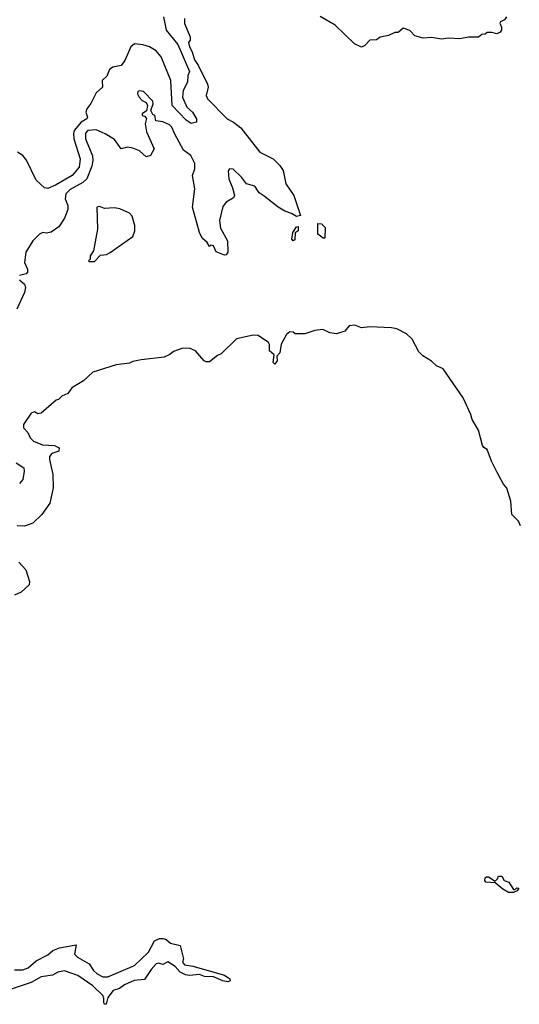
# Model space of a CAD drawing. Extents: x 2472589 to 2662339, y 701009 to 849030.
# Tile 67 of 256: x 2577317 to 2580310, y 733143 to 739038. Entities that reach past the tile are written whole.
import ezdxf

# ---------------------------------------------------------------- set-up
doc = ezdxf.new("R2010")
doc.units = 0

msp = doc.modelspace()

# ---------------------------------------------------------------- linework, layer by layer
at = {"layer": '0CON05XD'}
for points in [[(2578178.2, 739055), (2578194.5, 738975), (2578265, 738890.6), (2578335, 738727.5), (2578323.8, 738705), (2578322.9, 738665), (2578296, 738615), (2578292.5, 738575), (2578318, 738515), (2578352, 738485), (2578376.7, 738445), (2578375.8, 738424.2), (2578345, 738417.5), (2578315, 738436.2), (2578231.4, 738525), (2578223.3, 738675), (2578164.7, 738815), (2578135, 738850.8), (2578095, 738876.6), (2578055, 738888.4), (2578005, 738892.9), (2577983.1, 738875), (2577946.7, 738793.3), (2577925.4, 738764.6), (2577875, 738753.8), (2577855, 738740), (2577839.4, 738700.6), (2577811.2, 738675), (2577812.5, 738635), (2577775, 738600), (2577743.2, 738536.8), (2577719.2, 738505), (2577714.2, 738485), (2577724, 738455), (2577720, 738445), (2577685, 738423.8), (2577643.8, 738375), (2577638.5, 738355), (2577641.1, 738325), (2577680, 738205), (2577673.3, 738155), (2577631.1, 738105), (2577532.4, 738047.6), (2577485, 738028.1), (2577465, 738031.9), (2577415, 738077.5), (2577357.6, 738197.6), (2577335.3, 738225.3), (2577304.4, 738245.6)], [(2578303.6, 739045), (2578304.5, 739014.5), (2578337.5, 738935), (2578337.5, 738915), (2578328.3, 738901.7), (2578333.8, 738875), (2578350.9, 738845), (2578365, 738798), (2578386.7, 738766.7), (2578442.6, 738652.6), (2578445.7, 738634.3), (2578433.8, 738585), (2578442, 738565), (2578560, 738445), (2578597.5, 738425), (2578641.1, 738391.1), (2578755, 738245.6), (2578836, 738205), (2578876.2, 738166.2), (2578895.6, 738135), (2578910.8, 738055), (2578960, 737985), (2578998.6, 737865), (2578975, 737859.2), (2578945, 737878.8), (2578905, 737892.5), (2578866.2, 737915), (2578782.2, 737982.2), (2578752.3, 738002.3), (2578725, 738042), (2578675.6, 738055.6), (2578645, 738095.8), (2578595, 738143.8), (2578574.1, 738145.9), (2578566.1, 738133.9), (2578570.8, 738085), (2578592.4, 738032.4), (2578603.3, 737985), (2578598.3, 737971.7), (2578555, 737945.8), (2578535, 737920), (2578513.5, 737835), (2578520.5, 737790.5), (2578562.5, 737715), (2578563.8, 737646.2), (2578555, 737630), (2578545, 737627.5), (2578495, 737647.5), (2578477.5, 737685), (2578465, 737687.5), (2578455, 737680), (2578440, 737705), (2578409.7, 737729.7), (2578395, 737763.3), (2578352.2, 737915), (2578365.6, 738025), (2578352.5, 738105), (2578365.4, 738144.6), (2578366.8, 738176.8), (2578342, 738225), (2578297.6, 738257.6), (2578246.2, 738353.8), (2578228.1, 738395), (2578215, 738409.2), (2578175, 738426.7), (2578133.6, 738433.6), (2578127.5, 738465), (2578115, 738470), (2578102.5, 738495), (2578116.4, 738533.6), (2578115, 738550), (2578058.8, 738608.8), (2578035, 738612.5), (2578025, 738607.5), (2578022.5, 738595), (2578032.5, 738575), (2578050, 738555), (2578075, 738542.5), (2578082.5, 738525), (2578076.7, 738493.3), (2578050, 738475), (2578050, 738465), (2578065, 738460), (2578077, 738447), (2578068.8, 738415), (2578076, 738366), (2578122.5, 738265), (2578100, 738225), (2578075, 738217.5), (2578035, 738253.8), (2577995, 738268.9), (2577965, 738274.3), (2577925, 738265.8), (2577885, 738320.8), (2577828.8, 738355), (2577775, 738379.2), (2577724.3, 738375), (2577711.8, 738358.2), (2577710.5, 738325), (2577752.8, 738222.8), (2577756.1, 738195), (2577749.6, 738160.4), (2577718.5, 738085), (2577695.7, 738064.3), (2577618.7, 738021.3), (2577593.1, 737995), (2577590, 737965), (2577605.5, 737925), (2577605, 737902.5), (2577585, 737850), (2577551.2, 737798.8), (2577505, 737766.7), (2577475, 737760), (2577455, 737763.3), (2577435, 737753.3), (2577396.6, 737713.4), (2577352.8, 737647.2), (2577345.7, 737585), (2577364.3, 737545), (2577364.4, 737525.6), (2577355, 737517.1), (2577315, 737507.5)], [(2580233.3, 739055), (2580221.9, 739038.1), (2580196.7, 739025), (2580193, 739017), (2580203, 738993), (2580203.3, 738975), (2580195.9, 738964.1), (2580175, 738953.8), (2580145, 738961.2), (2580117.5, 738962.5), (2580105, 738952.5), (2580085, 738950), (2580065, 738933.3), (2580005, 738933.3), (2579953.6, 738923.6), (2579885, 738928), (2579845, 738921.2), (2579785, 738931.2), (2579735, 738926.7), (2579685, 738941.2), (2579653.6, 738973.6), (2579615, 738987.5), (2579585, 738962.5), (2579565, 738962.5), (2579526.4, 738943.6), (2579476.2, 738933.8), (2579455, 738917.5), (2579415, 738916), (2579385, 738883.3), (2579365, 738873.3), (2579323.6, 738893.6), (2579207.5, 739005), (2579116.4, 739056.4)], [(2577765, 737590), (2577801.7, 737628.3), (2577837, 737633), (2577860, 737645), (2577995, 737740), (2578007.5, 737775), (2578007.5, 737805), (2577991.7, 737861.7), (2577975, 737880), (2577916.4, 737906.4), (2577885, 737912.5), (2577825, 737907.5), (2577795, 737920), (2577780, 737915), (2577784, 737785), (2577760, 737655), (2577740, 737625), (2577740, 737605), (2577730, 737595), (2577735, 737590), (2577765, 737590)], [(2578955, 737713.8), (2578947.5, 737725), (2578953.8, 737765), (2578975, 737797.5), (2578985, 737800), (2578985.7, 737775), (2578967.5, 737762.5), (2578965, 737720), (2578955, 737713.8)], [(2579145, 737730), (2579135, 737730), (2579103.8, 737755), (2579103, 737817), (2579125, 737816.7), (2579147.5, 737795), (2579145, 737730)], [(2577315, 737481.2), (2577345, 737453.8), (2577352.5, 737435), (2577345.6, 737405), (2577299.2, 737305)], [(2580317, 736007), (2580306.2, 736035), (2580266.1, 736076.1), (2580259.2, 736155), (2580235, 736232.5), (2580215, 736257.5), (2580177.3, 736327.3), (2580143.3, 736395), (2580117.5, 736465), (2580097, 736477), (2580089.3, 736489.3), (2580065, 736580), (2580027.5, 736645), (2580020, 736675), (2579973.3, 736775), (2579855, 736947.5), (2579815, 736966.7), (2579785, 736993.3), (2579732.5, 737025), (2579709.3, 737049.3), (2579667.5, 737125), (2579635, 737157.5), (2579576.4, 737186.4), (2579545, 737192.5), (2579415, 737200), (2579365, 737192.5), (2579325, 737210), (2579290, 737205), (2579265, 737172.5), (2579215, 737157.5), (2579175, 737163.3), (2579133, 737183), (2579085, 737177.5), (2579025, 737157.5), (2578968.3, 737158.3), (2578955, 737167.5), (2578935, 737170), (2578915, 737153.8), (2578884, 737095), (2578875, 737043.3), (2578856.7, 737023.3), (2578858.6, 736995), (2578845, 736976.2), (2578836.1, 736986.1), (2578841.7, 737031.7), (2578813.3, 737055), (2578813, 737093), (2578807.5, 737105), (2578745, 737147.5), (2578715, 737150), (2578615, 737127.5), (2578525, 737037.5), (2578501.7, 737028.3), (2578455, 736990), (2578435, 736988.8), (2578422.5, 736995), (2578370, 737055), (2578339.3, 737069.3), (2578295, 737072.5), (2578238.3, 737051.7), (2578217, 737033), (2578181.7, 737018.3), (2578045, 737002.5), (2577995, 736992.5), (2577975, 736982.5), (2577895, 736972.5), (2577755, 736927.5), (2577700, 736875), (2577630, 736835), (2577605, 736800), (2577570, 736785), (2577550, 736765), (2577535, 736760), (2577445, 736682.5), (2577425, 736677.5), (2577405, 736690), (2577385, 736682.5), (2577340, 736615), (2577338.8, 736595), (2577365, 736567.5), (2577380, 736535), (2577398.8, 736515), (2577453.4, 736493.4), (2577525, 736489.2), (2577553.8, 736475)], [(2577553.8, 736475), (2577551.2, 736455), (2577508.9, 736441.1), (2577496.4, 736423.6), (2577495.6, 736405), (2577515.6, 736315), (2577518.5, 736235), (2577497, 736143), (2577450, 736075), (2577396.6, 736023.4), (2577345, 736005.7), (2577301.7, 736008.3)], [(2577295, 736386), (2577340.8, 736355), (2577344.3, 736335), (2577335.8, 736285), (2577315, 736262)], [(2577311.1, 735791.1), (2577354.3, 735745), (2577376.7, 735675), (2577374.2, 735655), (2577325, 735610.6), (2577285, 735593.5)], [(2580275, 733812.5), (2580245, 733813.3), (2580211.7, 733831.7), (2580165, 733870), (2580110, 733875), (2580103.8, 733885), (2580105, 733900), (2580113, 733907), (2580126.4, 733906.4), (2580165, 733880), (2580180, 733895), (2580185, 733910), (2580205, 733910), (2580220, 733885), (2580246.7, 733875), (2580275, 733830), (2580285, 733830), (2580295, 733840), (2580308.3, 733838.3), (2580298.3, 733821.7), (2580275, 733812.5)], [(2577285, 733349.4), (2577335, 733350.5), (2577368.7, 733361.3), (2577415, 733402.9), (2577485, 733438.9), (2577514.7, 733465.3), (2577555, 733482.2), (2577655, 733500), (2577646, 733444), (2577662.5, 733425), (2577734.2, 733385), (2577760, 733345), (2577780.8, 733325), (2577815, 733306.7), (2577845, 733307.3), (2578005, 733375.8), (2578088.8, 733455), (2578125, 733523.3), (2578153.6, 733536.4), (2578177.5, 733537.5), (2578195, 733531.2), (2578220, 733510), (2578278.8, 733495), (2578297.5, 733415), (2578293.3, 733395), (2578305, 733378.8), (2578355, 733371.4), (2578545, 733318.1), (2578576.7, 733295), (2578577, 733283), (2578565, 733277.5), (2578535, 733283.8), (2578478.3, 733308.3), (2578425, 733310), (2578395, 733321.2), (2578335, 733316), (2578309.5, 733319.5), (2578277.5, 733335), (2578248.6, 733368.6), (2578205, 733396.7), (2578175, 733381.2), (2578149.5, 733389.5), (2578135, 733386.2), (2578105, 733352.5), (2578065, 733292.5), (2578002.5, 733285), (2577945, 733260), (2577915, 733238.6), (2577876.7, 733225), (2577845.6, 733184.4), (2577835, 733143.1), (2577825, 733144.3), (2577821.7, 733151.7), (2577820.8, 733180.8), (2577814.2, 733195), (2577755, 733254.3), (2577665, 733315.7), (2577585, 733343.6), (2577545, 733336.5), (2577512.8, 733317.2), (2577445, 733306.9), (2577386.7, 733273.3), (2577235, 733223.1)]]:
    msp.add_lwpolyline(points, dxfattribs=at)

doc.saveas('drawing.dxf')
